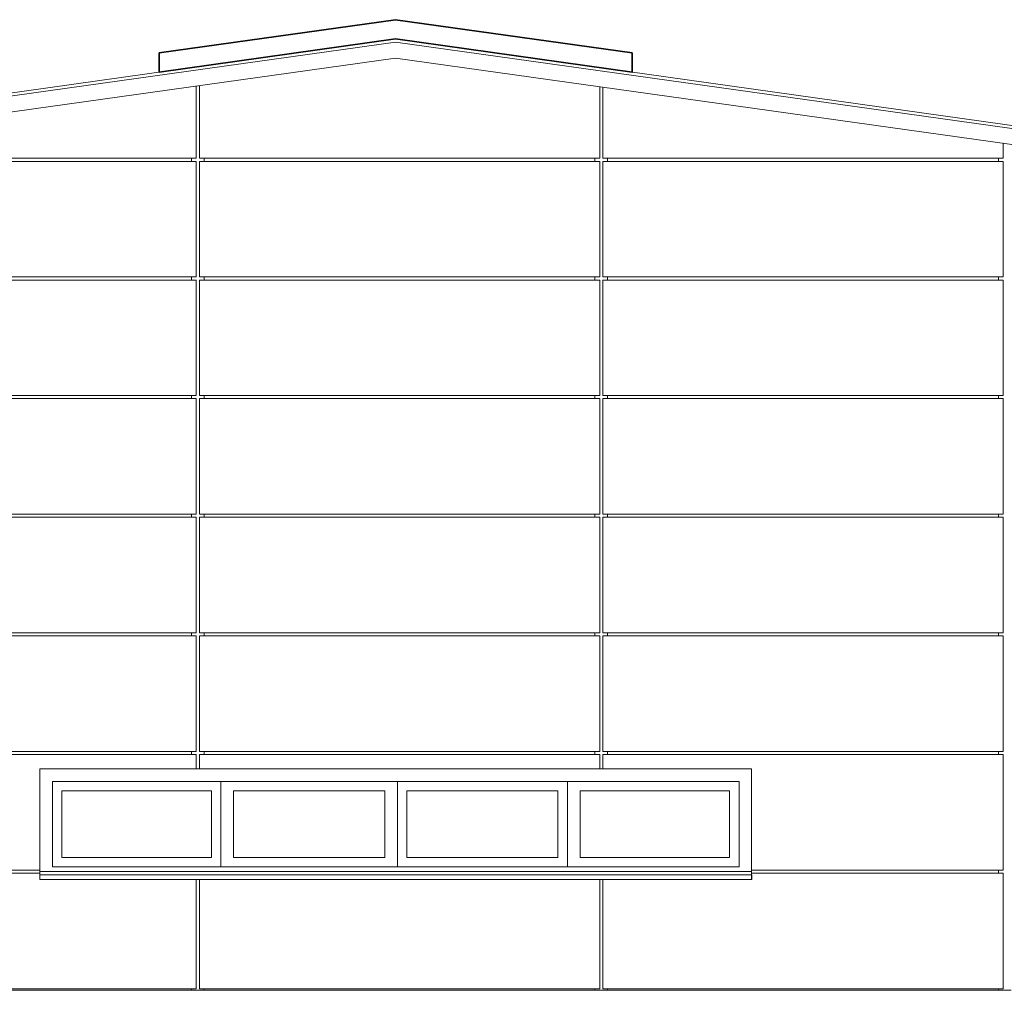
# Model space of a CAD drawing. Header units: metres. Extents: x -4 to 512, y -150 to 54.
# Tile 16 of 24: x 495.51 to 501.74, y -146.16 to -140.03. Entities that reach past the tile are written whole.
import ezdxf

# ---------------------------------------------------------------- set-up
doc = ezdxf.new("R2010")
doc.units = ezdxf.units.M
doc.header["$MEASUREMENT"] = 0
for name, color, linetype in [('Mulde_Schnitt M_2_10 Fassade', 7, 'Continuous'), ('Mulde_Schnitt M_2_10 Wand außen', 7, 'Continuous'), ('Mulde_Schnitt M_2_30 Dachaufbau', 7, 'Continuous')]:
    doc.layers.add(name, color=color, linetype=linetype)

msp = doc.modelspace()

# ---------------------------------------------------------------- linework, layer by layer
at = {"layer": 'Mulde_Schnitt M_2_10 Fassade', "color": 7, "linetype": 'Continuous', "lineweight": 13, "ltscale": 1000}
for p, q in [((496.6309, -140.9026), (496.6309, -140.4465)), ((496.6509, -140.9026), (496.6509, -140.4437)), ((499.1809, -140.9026), (499.1809, -140.4508)), ((499.2009, -140.9026), (499.2009, -140.4536)), ((501.7309, -140.9026), (501.7309, -140.8091)), ((496.6309, -140.9026), (494.1009, -140.9026)), ((496.6009, -140.9226), (496.6009, -140.9026)), ((499.1809, -140.9026), (496.6509, -140.9026)), ((496.6809, -140.9026), (496.6809, -140.9226)), ((499.1509, -140.9226), (499.1509, -140.9026)), ((501.7309, -140.9026), (499.2009, -140.9026)), ((499.2309, -140.9226), (499.2309, -140.9026)), ((501.7009, -140.9226), (501.7009, -140.9026)), ((496.6309, -140.9226), (494.1009, -140.9226)), ((496.6309, -141.6526), (496.6309, -140.9226)), ((499.1809, -140.9226), (496.6509, -140.9226)), ((496.6509, -141.6526), (496.6509, -140.9226)), ((499.1809, -141.6526), (499.1809, -140.9226)), ((501.7309, -140.9226), (499.2009, -140.9226)), ((499.2009, -141.6526), (499.2009, -140.9226)), ((501.7309, -141.6526), (501.7309, -140.9226)), ((496.6309, -141.6526), (494.1009, -141.6526)), ((496.6009, -141.6726), (496.6009, -141.6526)), ((499.1809, -141.6526), (496.6509, -141.6526)), ((496.6809, -141.6526), (496.6809, -141.6726)), ((499.1509, -141.6726), (499.1509, -141.6526)), ((501.7309, -141.6526), (499.2009, -141.6526)), ((499.2309, -141.6726), (499.2309, -141.6526)), ((501.7009, -141.6726), (501.7009, -141.6526)), ((496.6309, -141.6726), (494.1009, -141.6726)), ((496.6309, -142.4026), (496.6309, -141.6726)), ((499.1809, -141.6726), (496.6509, -141.6726)), ((496.6509, -142.4026), (496.6509, -141.6726)), ((499.1809, -142.4026), (499.1809, -141.6726)), ((501.7309, -141.6726), (499.2009, -141.6726)), ((499.2009, -142.4026), (499.2009, -141.6726)), ((501.7309, -142.4026), (501.7309, -141.6726)), ((496.6309, -142.4026), (494.1009, -142.4026)), ((496.6009, -142.4226), (496.6009, -142.4026)), ((499.1809, -142.4026), (496.6509, -142.4026)), ((496.6809, -142.4026), (496.6809, -142.4226)), ((499.1509, -142.4226), (499.1509, -142.4026)), ((501.7309, -142.4026), (499.2009, -142.4026)), ((499.2309, -142.4226), (499.2309, -142.4026)), ((501.7009, -142.4226), (501.7009, -142.4026)), ((496.6309, -142.4226), (494.1009, -142.4226)), ((496.6309, -143.1526), (496.6309, -142.4226)), ((499.1809, -142.4226), (496.6509, -142.4226)), ((496.6509, -143.1526), (496.6509, -142.4226)), ((499.1809, -143.1526), (499.1809, -142.4226)), ((501.7309, -142.4226), (499.2009, -142.4226)), ((499.2009, -143.1526), (499.2009, -142.4226)), ((501.7309, -143.1526), (501.7309, -142.4226)), ((496.6309, -143.1526), (494.1009, -143.1526)), ((496.6009, -143.1726), (496.6009, -143.1526)), ((499.1809, -143.1526), (496.6509, -143.1526)), ((496.6809, -143.1526), (496.6809, -143.1726)), ((499.1509, -143.1726), (499.1509, -143.1526)), ((501.7309, -143.1526), (499.2009, -143.1526)), ((499.2309, -143.1726), (499.2309, -143.1526)), ((501.7009, -143.1726), (501.7009, -143.1526)), ((496.6309, -143.1726), (494.1009, -143.1726)), ((496.6309, -143.9026), (496.6309, -143.1726)), ((499.1809, -143.1726), (496.6509, -143.1726)), ((496.6509, -143.9026), (496.6509, -143.1726)), ((499.1809, -143.9026), (499.1809, -143.1726)), ((501.7309, -143.1726), (499.2009, -143.1726)), ((499.2009, -143.9026), (499.2009, -143.1726)), ((501.7309, -143.9026), (501.7309, -143.1726)), ((496.6309, -143.9026), (494.1009, -143.9026)), ((496.6009, -143.9226), (496.6009, -143.9026)), ((499.1809, -143.9026), (496.6509, -143.9026)), ((496.6809, -143.9026), (496.6809, -143.9226)), ((499.1509, -143.9226), (499.1509, -143.9026)), ((501.7309, -143.9026), (499.2009, -143.9026)), ((499.2309, -143.9226), (499.2309, -143.9026)), ((501.7009, -143.9226), (501.7009, -143.9026)), ((496.6309, -143.9226), (494.1009, -143.9226)), ((496.6309, -144.6526), (496.6309, -143.9226)), ((499.1809, -143.9226), (496.6509, -143.9226)), ((496.6509, -144.6526), (496.6509, -143.9226)), ((499.1809, -144.6526), (499.1809, -143.9226)), ((501.7309, -143.9226), (499.2009, -143.9226)), ((499.2009, -144.6526), (499.2009, -143.9226)), ((501.7309, -144.6526), (501.7309, -143.9226)), ((496.6309, -144.6526), (494.1009, -144.6526)), ((496.6309, -144.6726), (494.1009, -144.6726)), ((496.6009, -144.6726), (496.6009, -144.6526)), ((496.6309, -144.7626), (496.6309, -144.6726)), ((499.1809, -144.6526), (496.6509, -144.6526)), ((499.1809, -144.6726), (496.6509, -144.6726)), ((496.6509, -144.7626), (496.6509, -144.6726)), ((496.6809, -144.6526), (496.6809, -144.6726)), ((499.1509, -144.6726), (499.1509, -144.6526)), ((499.1809, -144.7626), (499.1809, -144.6726)), ((501.7309, -144.6526), (499.2009, -144.6526)), ((501.7309, -144.6726), (499.2009, -144.6726)), ((499.2009, -144.7626), (499.2009, -144.6726)), ((499.2309, -144.6726), (499.2309, -144.6526)), ((501.7009, -144.6726), (501.7009, -144.6526)), ((501.7309, -145.4026), (501.7309, -144.6726)), ((496.6309, -144.7626), (495.6409, -144.7626)), ((495.6409, -144.7626), (495.6409, -145.4026)), ((496.6509, -144.7626), (496.6309, -144.7626)), ((499.1809, -144.7626), (496.6509, -144.7626)), ((499.2009, -144.7626), (499.1809, -144.7626)), ((500.1409, -144.7626), (499.2009, -144.7626)), ((500.1409, -145.4026), (500.1409, -144.7626)), ((495.6409, -145.4026), (494.1009, -145.4026)), ((495.6409, -145.4226), (494.1009, -145.4226)), ((495.6409, -145.4026), (495.6409, -145.4226)), ((495.6409, -145.4226), (495.6409, -145.4326)), ((500.1409, -145.4226), (500.1409, -145.4026)), ((501.7309, -145.4026), (500.1409, -145.4026)), ((501.7309, -145.4226), (500.1409, -145.4226)), ((500.1409, -145.4226), (500.1409, -145.4326)), ((500.1409, -145.4326), (500.1409, -145.4626)), ((501.7009, -145.4226), (501.7009, -145.4026)), ((501.7309, -146.1526), (501.7309, -145.4226)), ((496.6309, -146.1526), (496.6309, -145.4626)), ((496.6509, -146.1526), (496.6509, -145.4626)), ((499.1809, -146.1526), (499.1809, -145.4626)), ((499.2009, -146.1526), (499.2009, -145.4626)), ((496.6309, -146.1526), (494.1009, -146.1526)), ((496.6009, -146.1626), (496.6009, -146.1526)), ((496.6809, -146.1626), (496.6009, -146.1626)), ((499.1809, -146.1526), (496.6509, -146.1526)), ((496.6809, -146.1626), (496.6809, -146.1526)), ((499.1509, -146.1626), (499.1509, -146.1526)), ((499.2309, -146.1626), (499.1509, -146.1626)), ((501.7309, -146.1526), (499.2009, -146.1526)), ((499.2309, -146.1626), (499.2309, -146.1526)), ((501.7009, -146.1626), (501.7009, -146.1526)), ((501.7809, -146.1626), (501.7009, -146.1626))]:
    msp.add_line(p, q, dxfattribs=at)
at = {"layer": 'Mulde_Schnitt M_2_10 Wand außen', "color": 7, "linetype": 'Continuous', "lineweight": 18, "ltscale": 1000}
for p, q in [((495.7209, -144.8426), (495.7209, -145.3826)), ((497.8916, -144.8426), (495.7209, -144.8426)), ((496.7863, -144.8426), (496.7863, -145.3826)), ((500.0623, -144.8426), (497.8916, -144.8426)), ((497.9016, -144.8426), (497.9016, -145.3826)), ((498.977, -144.8426), (498.977, -145.3826)), ((500.0623, -145.3826), (500.0623, -144.8426)), ((495.7809, -145.3226), (495.7809, -144.9026)), ((495.7809, -144.9026), (496.7263, -144.9026)), ((496.7263, -145.3226), (496.7263, -144.9026)), ((496.8663, -144.9026), (496.8663, -145.3226)), ((497.8216, -144.9026), (496.8663, -144.9026)), ((497.8216, -145.3226), (497.8216, -144.9026)), ((497.9616, -145.3226), (497.9616, -144.9026)), ((497.9616, -144.9026), (498.917, -144.9026)), ((498.917, -145.3226), (498.917, -144.9026)), ((499.057, -144.9026), (499.057, -145.3226)), ((500.0023, -144.9026), (499.057, -144.9026)), ((500.0023, -145.3226), (500.0023, -144.9026)), ((495.7809, -145.3226), (496.7263, -145.3226)), ((496.8663, -145.3226), (497.8216, -145.3226)), ((497.9616, -145.3226), (498.917, -145.3226)), ((499.057, -145.3226), (500.0023, -145.3226)), ((495.7209, -145.3826), (497.8916, -145.3826)), ((497.8916, -145.3826), (500.0623, -145.3826))]:
    msp.add_line(p, q, dxfattribs=at)
at = {"layer": 'Mulde_Schnitt M_2_10 Wand außen', "color": 7, "linetype": 'Continuous', "lineweight": 13, "ltscale": 1000}
for p, q in [((500.1409, -145.4126), (495.6409, -145.4126)), ((495.6409, -145.4326), (495.6409, -145.4626)), ((500.1423, -145.4326), (495.6409, -145.4326)), ((500.1423, -145.4326), (500.1423, -145.4626)), ((496.6309, -145.4626), (495.6409, -145.4626)), ((496.6509, -145.4626), (496.6309, -145.4626)), ((499.1809, -145.4626), (496.6509, -145.4626)), ((499.2009, -145.4626), (499.1809, -145.4626)), ((500.1423, -145.4626), (499.2009, -145.4626)), ((496.6009, -146.1626), (494.1309, -146.1626)), ((499.1509, -146.1626), (496.6809, -146.1626)), ((501.7009, -146.1626), (499.2309, -146.1626))]:
    msp.add_line(p, q, dxfattribs=at)
at = {"layer": 'Mulde_Schnitt M_2_30 Dachaufbau', "color": 7, "linetype": 'Continuous', "lineweight": 35, "ltscale": 1000}
for p, q in [((496.3956, -140.2372), (497.8909, -140.027)), ((497.8909, -140.027), (499.3862, -140.2372)), ((497.8909, -140.1482), (496.3956, -140.3584)), ((499.3862, -140.3584), (497.8909, -140.1482)), ((496.3956, -140.2372), (496.3956, -140.3584)), ((499.3862, -140.3584), (499.3862, -140.2372))]:
    msp.add_line(p, q, dxfattribs=at)
at = {"layer": 'Mulde_Schnitt M_2_30 Dachaufbau', "color": 7, "linetype": 'Continuous', "lineweight": 13, "ltscale": 1000}
for p, q in [((489.4161, -141.3394), (497.8909, -140.1483)), ((497.8909, -140.1685), (489.4188, -141.3592)), ((497.8909, -140.1483), (506.3658, -141.3394)), ((506.363, -141.3592), (497.8909, -140.1685)), ((497.8909, -140.2695), (489.4328, -141.4582)), ((506.3491, -141.4582), (497.8909, -140.2695))]:
    msp.add_line(p, q, dxfattribs=at)

doc.saveas('drawing.dxf')
